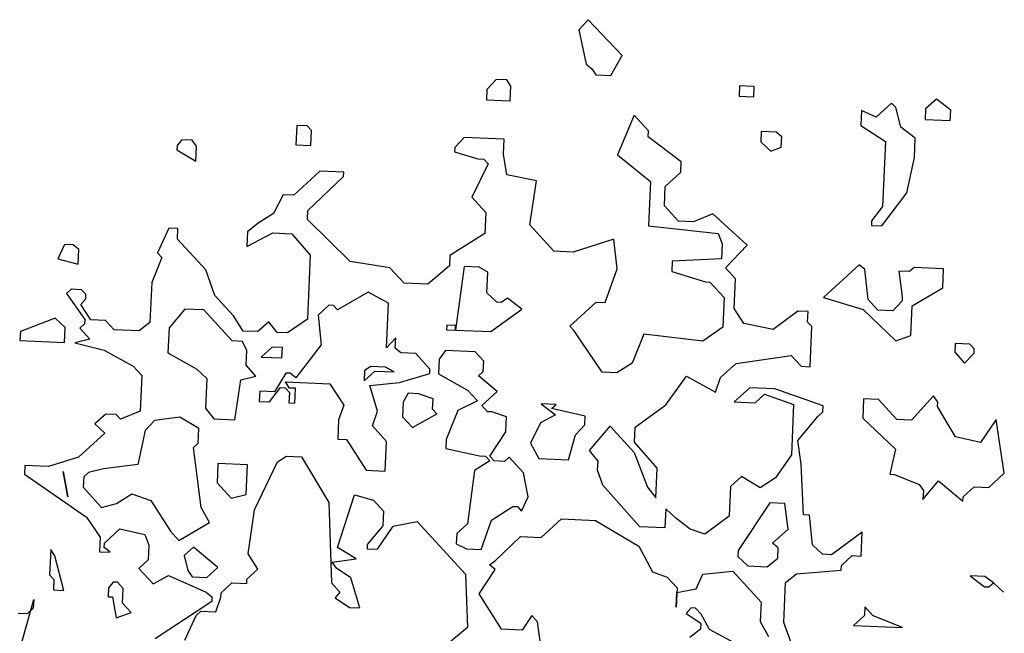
# Model space of a CAD drawing. Header units: metres. Extents: x 199581 to 207779, y 462378 to 466293.
# Tile 47 of 134: x 207403.319 to 207404.088, y 465968.177 to 465968.656. Entities that reach past the tile are written whole.
import ezdxf

# ---------------------------------------------------------------- set-up
doc = ezdxf.new("R2010")
doc.units = ezdxf.units.M
doc.layers.get('0').update_dxf_attribs({"lineweight": 25})
doc.layers.add('B-BOOM', color=253, linetype='Continuous', lineweight=25)

# ---------------------------------------------------------------- blocks, each defined once
blk = doc.blocks.new('struik2')
for p, q in [((215453.9512, 542678.1379), (215453.9265, 542678.1092)), ((215454.0493, 542678.0432), (215453.9512, 542678.1379)), ((215453.9265, 542678.1092), (215453.9508, 542678.0148)), ((215454.0204, 542677.9859), (215454.0493, 542678.0432)), ((215453.9508, 542678.0148), (215453.9672, 542678.0024)), ((215453.9672, 542678.0024), (215453.9794, 542677.986)), ((215453.9794, 542677.986), (215454.0204, 542677.9859)), ((215454.3773, 542677.9724), (215454.3772, 542677.9437)), ((215454.4183, 542677.9723), (215454.3773, 542677.9724)), ((215454.4182, 542677.9436), (215454.4183, 542677.9723)), ((215453.7045, 542677.9623), (215453.6798, 542677.9336)), ((215453.7332, 542677.9622), (215453.7045, 542677.9623)), ((215453.7455, 542677.9457), (215453.7332, 542677.9622)), ((215453.7453, 542677.9047), (215453.7455, 542677.9457)), ((215454.9229, 542677.9583), (215454.8941, 542677.9297)), ((215454.9638, 542677.9295), (215454.9229, 542677.9583)), ((215453.6798, 542677.9336), (215453.6797, 542677.9049)), ((215454.3772, 542677.9437), (215454.4182, 542677.9436)), ((215454.7176, 542677.918), (215454.7175, 542677.8769)), ((215454.7586, 542677.9014), (215454.7176, 542677.918)), ((215454.7998, 542677.9423), (215454.7586, 542677.9014)), ((215454.812, 542677.93), (215454.7998, 542677.9423)), ((215454.8283, 542677.8766), (215454.812, 542677.93)), ((215454.8941, 542677.9297), (215454.894, 542677.901)), ((215454.9637, 542677.9008), (215454.9638, 542677.9295)), ((215453.6797, 542677.9049), (215453.7453, 542677.9047)), ((215454.894, 542677.901), (215454.9637, 542677.9008)), ((215454.0898, 542677.879), (215454.0485, 542677.7683)), ((215454.1307, 542677.8378), (215454.0898, 542677.879)), ((215454.7175, 542677.8769), (215454.7871, 542677.8357)), ((215454.8692, 542677.8477), (215454.8283, 542677.8766)), ((215454.1307, 542677.8214), (215454.1307, 542677.8378)), ((215454.4426, 542677.8491), (215454.4425, 542677.8204)), ((215454.4836, 542677.849), (215454.4426, 542677.8491)), ((215454.5, 542677.8366), (215454.4836, 542677.849)), ((215454.4999, 542677.8079), (215454.5, 542677.8366)), ((215454.7871, 542677.8357), (215454.7865, 542677.6552)), ((215454.869, 542677.7944), (215454.8692, 542677.8477)), ((215453.1584, 542677.8122), (215453.1582, 542677.7589)), ((215453.1871, 542677.8121), (215453.1584, 542677.8122)), ((215453.1994, 542677.7998), (215453.1871, 542677.8121)), ((215454.2248, 542677.7555), (215454.1307, 542677.8214)), ((215454.4425, 542677.8204), (215454.4711, 542677.7957)), ((215453.1992, 542677.7588), (215453.1994, 542677.7998)), ((215453.6219, 542677.7984), (215453.5972, 542677.7698)), ((215453.7327, 542677.7981), (215453.6219, 542677.7984)), ((215453.7325, 542677.757), (215453.7327, 542677.7981)), ((215454.4711, 542677.7957), (215454.4999, 542677.8079)), ((215454.8523, 542677.696), (215454.869, 542677.7944)), ((215452.8423, 542677.7599), (215452.83, 542677.7435)), ((215452.871, 542677.7598), (215452.8423, 542677.7599)), ((215452.8833, 542677.7434), (215452.871, 542677.7598)), ((215453.1582, 542677.7589), (215453.1992, 542677.7588)), ((215453.5972, 542677.7698), (215453.5972, 542677.7575)), ((215453.5972, 542677.7575), (215453.6627, 542677.7409)), ((215453.7447, 542677.6996), (215453.7325, 542677.757)), ((215454.0485, 542677.7683), (215454.1426, 542677.6983)), ((215454.2247, 542677.7267), (215454.2248, 542677.7555)), ((215452.83, 542677.7435), (215452.8299, 542677.7312)), ((215452.8299, 542677.7312), (215452.8832, 542677.7023)), ((215452.8832, 542677.7023), (215452.8833, 542677.7434)), ((215453.6914, 542677.7285), (215453.6501, 542677.6342)), ((215453.6627, 542677.7409), (215453.6792, 542677.7408)), ((215453.6792, 542677.7408), (215453.6914, 542677.7285)), ((215454.1836, 542677.6859), (215454.2247, 542677.7267)), ((215453.8267, 542677.687), (215453.7447, 542677.6996)), ((215453.2277, 542677.6889), (215453.1578, 542677.6194)), ((215453.1986, 542677.5783), (215453.2933, 542677.6764)), ((215453.2934, 542677.6887), (215453.2277, 542677.6889)), ((215453.2933, 542677.6764), (215453.2934, 542677.6887)), ((215453.814, 542677.564), (215453.8267, 542677.687)), ((215454.1426, 542677.6983), (215454.1422, 542677.5752)), ((215454.1834, 542677.6325), (215454.1836, 542677.6859)), ((215454.7864, 542677.6019), (215454.8523, 542677.696)), ((215454.7865, 542677.6552), (215454.7577, 542677.6143)), ((215453.129, 542677.6195), (215453.1043, 542677.5663)), ((215453.1578, 542677.6194), (215453.129, 542677.6195)), ((215453.6501, 542677.6342), (215453.691, 542677.5931)), ((215454.2243, 542677.5914), (215454.1834, 542677.6325)), ((215453.691, 542677.5931), (215453.6908, 542677.5356)), ((215454.2653, 542677.5912), (215454.2243, 542677.5914)), ((215454.3187, 542677.6157), (215454.2653, 542677.5912)), ((215454.4169, 542677.5333), (215454.3187, 542677.6157)), ((215454.7577, 542677.6143), (215454.7577, 542677.602)), ((215454.7577, 542677.602), (215454.7864, 542677.6019)), ((215453.1043, 542677.5663), (215453.0631, 542677.5377)), ((215453.1986, 542677.5536), (215453.1986, 542677.5783)), ((215453.8835, 542677.494), (215453.814, 542677.564)), ((215454.1422, 542677.5752), (215454.335, 542677.5623)), ((215453.0631, 542677.5377), (215453.0343, 542677.5131)), ((215453.3213, 542677.4425), (215453.1986, 542677.5536)), ((215454.335, 542677.5623), (215454.3472, 542677.5335)), ((215452.8169, 542677.5138), (215452.788, 542677.4442)), ((215452.8415, 542677.5138), (215452.8169, 542677.5138)), ((215452.8414, 542677.485), (215452.8415, 542677.5138)), ((215453.0343, 542677.5131), (215453.0342, 542677.4721)), ((215453.0342, 542677.4721), (215453.1041, 542677.5129)), ((215453.1041, 542677.5129), (215453.1574, 542677.5127)), ((215453.1574, 542677.5127), (215453.2106, 542677.4551)), ((215453.6908, 542677.5356), (215453.5962, 542677.4703)), ((215454.0477, 542677.5345), (215453.9368, 542677.4938)), ((215454.0598, 542677.4524), (215454.0477, 542677.5345)), ((215454.3472, 542677.5335), (215454.3471, 542677.4925)), ((215454.3593, 542677.4679), (215454.4169, 542677.5333)), ((215452.9232, 542677.4027), (215452.8414, 542677.485)), ((215453.9368, 542677.4938), (215453.8835, 542677.494)), ((215454.3471, 542677.4925), (215454.2116, 542677.4806)), ((215454.7286, 542677.4913), (215454.6339, 542677.3972)), ((215454.7449, 542677.4789), (215454.7286, 542677.4913)), ((215454.8804, 542677.4908), (215454.868, 542677.4785)), ((215454.9624, 542677.4905), (215454.8804, 542677.4908)), ((215454.9622, 542677.4372), (215454.9624, 542677.4905)), ((215452.5296, 542677.4573), (215452.513, 542677.4164)), ((215452.5542, 542677.4573), (215452.5296, 542677.4573)), ((215452.5705, 542677.4449), (215452.5542, 542677.4573)), ((215453.2106, 542677.4551), (215453.21, 542677.2787)), ((215453.5962, 542677.4703), (215453.5961, 542677.4416)), ((215454.2116, 542677.4806), (215454.2115, 542677.4519)), ((215454.3879, 542677.439), (215454.3593, 542677.4679)), ((215454.757, 542677.3968), (215454.7449, 542677.4789)), ((215454.868, 542677.4785), (215454.8393, 542677.4786)), ((215454.8393, 542677.4786), (215454.8514, 542677.4088)), ((215452.5704, 542677.4039), (215452.5705, 542677.4449)), ((215452.8002, 542677.4319), (215452.7754, 542677.3622)), ((215452.788, 542677.4442), (215452.8002, 542677.4319)), ((215453.432, 542677.4298), (215453.3213, 542677.4425)), ((215453.4729, 542677.3887), (215453.432, 542677.4298)), ((215453.5961, 542677.4416), (215453.5385, 542677.3884)), ((215453.6372, 542677.4415), (215453.6202, 542677.2651)), ((215453.6782, 542677.4413), (215453.6372, 542677.4415)), ((215453.7028, 542677.4289), (215453.6782, 542677.4413)), ((215453.7026, 542677.3715), (215453.7028, 542677.4289)), ((215454.0307, 542677.3581), (215454.0598, 542677.4524)), ((215454.2115, 542677.4519), (215454.3058, 542677.427)), ((215454.3058, 542677.427), (215454.3181, 542677.427)), ((215454.3181, 542677.427), (215454.359, 542677.3858)), ((215454.3876, 542677.357), (215454.3879, 542677.439)), ((215454.88, 542677.3841), (215454.9622, 542677.4372)), ((215452.513, 542677.4164), (215452.5704, 542677.4039)), ((215452.9517, 542677.3329), (215452.9232, 542677.4027)), ((215454.8514, 542677.4088), (215454.8513, 542677.3965)), ((215453.5385, 542677.3884), (215453.4729, 542677.3887)), ((215454.359, 542677.3858), (215454.3588, 542677.3038)), ((215454.6339, 542677.3972), (215454.7446, 542677.3682)), ((215454.7856, 542677.368), (215454.757, 542677.3968)), ((215454.8513, 542677.3965), (215454.8266, 542677.3679)), ((215454.8798, 542677.3021), (215454.88, 542677.3841)), ((215452.7754, 542677.3622), (215452.775, 542677.2514)), ((215453.3743, 542677.3603), (215453.2921, 542677.3072)), ((215453.4317, 542677.3314), (215453.3743, 542677.3603)), ((215453.7312, 542677.3468), (215453.7026, 542677.3715)), ((215453.7435, 542677.3468), (215453.7312, 542677.3468)), ((215453.76, 542677.359), (215453.7435, 542677.3468)), ((215453.8009, 542677.3302), (215453.76, 542677.359)), ((215453.9362, 542677.2887), (215454.0061, 542677.3582)), ((215454.0061, 542677.3582), (215454.0307, 542677.3581)), ((215454.4162, 542677.3159), (215454.3876, 542677.357)), ((215454.564, 542677.3564), (215454.4982, 542677.3033)), ((215454.5928, 542677.3563), (215454.564, 542677.3564)), ((215454.5927, 542677.3276), (215454.5928, 542677.3563)), ((215454.7446, 542677.3682), (215454.8387, 542677.2858)), ((215454.8266, 542677.3679), (215454.7856, 542677.368)), ((215452.5538, 542677.3342), (215452.5414, 542677.3219)), ((215452.5414, 542677.3219), (215452.5945, 542677.252)), ((215452.5825, 542677.3341), (215452.5538, 542677.3342)), ((215452.5948, 542677.3217), (215452.5825, 542677.3341)), ((215452.5947, 542677.3094), (215452.5948, 542677.3217)), ((215453.0049, 542677.2794), (215452.9517, 542677.3329)), ((215453.2676, 542677.3196), (215453.2387, 542677.291)), ((215453.2799, 542677.3195), (215453.2676, 542677.3196)), ((215453.2921, 542677.3072), (215453.2799, 542677.3195)), ((215453.4313, 542677.2083), (215453.4317, 542677.3314)), ((215453.7186, 542677.2648), (215453.8009, 542677.3302)), ((215454.6049, 542677.3153), (215454.5927, 542677.3276)), ((215452.5824, 542677.2931), (215452.5947, 542677.3094)), ((215452.6109, 542677.252), (215452.5824, 542677.2931)), ((215452.8695, 542677.2921), (215452.8283, 542677.2389)), ((215452.9229, 542677.292), (215452.8695, 542677.2921)), ((215453.0046, 542677.2097), (215452.9229, 542677.292)), ((215453.2387, 542677.291), (215453.2508, 542677.2089)), ((215454.3588, 542677.3038), (215454.3053, 542677.2629)), ((215454.4982, 542677.3033), (215454.4162, 542677.3159)), ((215454.6046, 542677.2045), (215454.6049, 542677.3153)), ((215454.8387, 542677.2858), (215454.8798, 542677.3021)), ((215453.0335, 542677.2383), (215453.0049, 542677.2794)), ((215453.1033, 542677.2668), (215453.0745, 542677.2382)), ((215453.1278, 542677.238), (215453.1033, 542677.2668)), ((215453.21, 542677.2787), (215453.1565, 542677.2379)), ((215453.6202, 542677.2774), (215453.5956, 542677.2775)), ((215453.5956, 542677.2775), (215453.5956, 542677.2652)), ((215453.5956, 542677.2652), (215453.7186, 542677.2648)), ((215453.6202, 542677.2651), (215453.6202, 542677.2774)), ((215453.9484, 542677.2764), (215453.9362, 542677.2887)), ((215454.0301, 542677.1653), (215453.9484, 542677.2764)), ((215454.1412, 542677.2757), (215454.1123, 542677.1938)), ((215454.3053, 542677.2629), (215454.1412, 542677.2757)), ((215455.0028, 542677.2853), (215455.0027, 542677.2607)), ((215455.0438, 542677.2851), (215455.0028, 542677.2853)), ((215455.0561, 542677.2728), (215455.0438, 542677.2851)), ((215455.056, 542677.2605), (215455.0561, 542677.2728)), ((215452.5125, 542677.2523), (215452.418, 542677.2115)), ((215452.5411, 542677.2276), (215452.5125, 542677.2523)), ((215452.5945, 542677.2397), (215452.5821, 542677.2274)), ((215452.5945, 542677.252), (215452.5945, 542677.2397)), ((215452.652, 542677.2518), (215452.6109, 542677.252)), ((215452.6765, 542677.2271), (215452.652, 542677.2518)), ((215452.775, 542677.2514), (215452.7462, 542677.2269)), ((215452.8283, 542677.2389), (215452.8281, 542677.1692)), ((215453.0745, 542677.2382), (215453.0335, 542677.2383)), ((215453.1565, 542677.2379), (215453.1278, 542677.238)), ((215453.456, 542677.2369), (215453.4313, 542677.2083)), ((215453.4559, 542677.2082), (215453.456, 542677.2369)), ((215455.0027, 542677.2607), (215455.0313, 542677.2319)), ((215455.0313, 542677.2319), (215455.056, 542677.2605)), ((215452.418, 542677.2115), (215452.4179, 542677.1869)), ((215452.541, 542677.1865), (215452.5411, 542677.2276)), ((215452.5821, 542677.2274), (215452.6108, 542677.1986)), ((215452.7462, 542677.2269), (215452.6765, 542677.2271)), ((215453.0334, 542677.2096), (215453.0046, 542677.2097)), ((215453.0456, 542677.1849), (215453.0334, 542677.2096)), ((215454.3995, 542677.2052), (215454.5513, 542677.2334)), ((215454.5513, 542677.2334), (215454.58, 542677.2046)), ((215452.4179, 542677.1869), (215452.541, 542677.1865)), ((215452.6108, 542677.1986), (215452.5697, 542677.1864)), ((215452.5697, 542677.1864), (215452.6517, 542677.1698)), ((215453.0455, 542677.1439), (215453.0456, 542677.1849)), ((215453.1154, 542677.197), (215453.0866, 542677.1684)), ((215453.1441, 542677.1969), (215453.1154, 542677.197)), ((215453.144, 542677.1682), (215453.1441, 542677.1969)), ((215453.2508, 542677.2089), (215453.1848, 542677.1147)), ((215453.4723, 542677.1958), (215453.4559, 542677.2082)), ((215453.5133, 542677.1957), (215453.4723, 542677.1958)), ((215453.5542, 542677.1546), (215453.5133, 542677.1957)), ((215453.5789, 542677.1832), (215453.5788, 542677.1422)), ((215453.5954, 542677.2078), (215453.5789, 542677.1832)), ((215453.6774, 542677.2075), (215453.5954, 542677.2078)), ((215453.702, 542677.1828), (215453.6774, 542677.2075)), ((215453.7019, 542677.1541), (215453.702, 542677.1828)), ((215454.1123, 542677.1938), (215454.0711, 542677.1652)), ((215454.3583, 542677.1643), (215454.3995, 542677.2052)), ((215454.58, 542677.2046), (215454.6046, 542677.2045)), ((215452.6517, 542677.1698), (215452.7336, 542677.1285)), ((215452.8281, 542677.1692), (215452.91, 542677.1279)), ((215453.0866, 542677.1684), (215453.144, 542677.1682)), ((215453.3901, 542677.1551), (215453.3736, 542677.1428)), ((215453.4311, 542677.155), (215453.3901, 542677.1551)), ((215453.4557, 542677.1426), (215453.4311, 542677.155)), ((215454.0711, 542677.1652), (215454.0301, 542677.1653)), ((215454.2104, 542677.0827), (215454.264, 542677.1646)), ((215454.264, 542677.1646), (215454.3459, 542677.1233)), ((215454.3459, 542677.1233), (215454.3583, 542677.1643)), ((215452.7336, 542677.1285), (215452.7582, 542677.1038)), ((215452.91, 542677.1279), (215452.9387, 542677.1032)), ((215453.0741, 542677.1151), (215453.0455, 542677.1439)), ((215453.3736, 542677.1428), (215453.3736, 542677.1141)), ((215453.3736, 542677.1141), (215453.4024, 542677.1427)), ((215453.4024, 542677.1427), (215453.4557, 542677.1426)), ((215453.472, 542677.1138), (215453.5542, 542677.1423)), ((215453.5542, 542677.1423), (215453.5542, 542677.1546)), ((215453.5788, 542677.1422), (215453.6607, 542677.1009)), ((215453.6895, 542677.1418), (215453.7019, 542677.1541)), ((215453.7427, 542677.1006), (215453.6895, 542677.1418)), ((215454.4403, 542677.1394), (215454.3991, 542677.0985)), ((215454.51, 542677.1392), (215454.4403, 542677.1394)), ((215454.6453, 542677.0977), (215454.51, 542677.1392)), ((215454.949, 542677.1378), (215454.8913, 542677.0682)), ((215454.9612, 542677.1213), (215454.949, 542677.1378)), ((215452.7582, 542677.1038), (215452.7578, 542677.0053)), ((215452.9387, 542677.1032), (215452.9384, 542677.0212)), ((215453.0204, 542676.9922), (215453.033, 542677.1029)), ((215453.033, 542677.1029), (215453.0741, 542677.1151)), ((215453.1562, 542677.1271), (215453.1273, 542677.0739)), ((215453.1683, 542677.0861), (215453.1561, 542677.1025)), ((215453.1561, 542677.1025), (215453.2792, 542677.1021)), ((215453.1685, 542677.1271), (215453.1562, 542677.1271)), ((215453.1848, 542677.1147), (215453.1685, 542677.1271)), ((215453.2792, 542677.1021), (215453.32, 542677.0445)), ((215453.3899, 542677.1018), (215453.472, 542677.1138)), ((215453.4143, 542677.0319), (215453.3899, 542677.1018)), ((215453.6607, 542677.1009), (215453.6893, 542677.0721)), ((215453.7016, 542677.0597), (215453.7427, 542677.1006)), ((215454.4566, 542677.0983), (215454.4812, 542677.1229)), ((215454.4812, 542677.1229), (215454.5632, 542677.098)), ((215454.7561, 542677.122), (215454.7559, 542677.0686)), ((215454.7971, 542677.1218), (215454.7561, 542677.122)), ((215454.8503, 542677.0683), (215454.7971, 542677.1218)), ((215454.9612, 542677.109), (215454.9612, 542677.1213)), ((215455.0143, 542677.0268), (215454.9612, 542677.109)), ((215453.0863, 542677.074), (215453.0862, 542677.0453)), ((215453.1273, 542677.0739), (215453.0863, 542677.074)), ((215453.1149, 542677.0452), (215453.1437, 542677.0861)), ((215453.1437, 542677.0861), (215453.156, 542677.0861)), ((215453.156, 542677.0861), (215453.1683, 542677.0738)), ((215453.1683, 542677.0738), (215453.1682, 542677.045)), ((215453.1848, 542677.086), (215453.1683, 542677.0861)), ((215453.1846, 542677.045), (215453.1848, 542677.086)), ((215453.4965, 542677.085), (215453.4842, 542677.0604)), ((215453.5253, 542677.0849), (215453.4965, 542677.085)), ((215453.5662, 542677.0725), (215453.5253, 542677.0849)), ((215454.1281, 542677.0173), (215454.2104, 542677.0827)), ((215454.3991, 542677.0985), (215454.4566, 542677.0983)), ((215454.5632, 542677.098), (215454.5628, 542676.9585)), ((215454.6329, 542677.069), (215454.6452, 542677.0813)), ((215454.6452, 542677.0813), (215454.6453, 542677.0977)), ((215455.1252, 542677.0798), (215455.084, 542677.0143)), ((215455.1534, 542676.932), (215455.1252, 542677.0798)), ((215453.4842, 542677.0604), (215453.484, 542677.0194)), ((215453.5661, 542677.0438), (215453.5662, 542677.0725)), ((215453.6893, 542677.0721), (215453.6359, 542677.0435)), ((215453.7179, 542677.0433), (215453.7016, 542677.0597)), ((215453.9067, 542677.0714), (215453.8657, 542677.0715)), ((215453.8657, 542677.0715), (215453.9066, 542677.0427)), ((215453.8944, 542677.0591), (215453.9067, 542677.0714)), ((215453.9887, 542677.0424), (215453.8944, 542677.0591)), ((215454.5793, 542676.9995), (215454.6329, 542677.069)), ((215454.7559, 542677.0686), (215454.85, 542676.9863)), ((215454.8913, 542677.0682), (215454.8503, 542677.0683)), ((215452.9384, 542677.0212), (215452.9629, 542676.9924)), ((215453.0862, 542677.0453), (215453.1149, 542677.0452)), ((215453.1682, 542677.045), (215453.1846, 542677.045)), ((215453.32, 542677.0445), (215453.3076, 542677.0036)), ((215453.4019, 542676.991), (215453.4143, 542677.0319)), ((215453.484, 542677.0194), (215453.5126, 542676.9906)), ((215453.5126, 542676.9906), (215453.5784, 542677.0314)), ((215453.5784, 542677.0314), (215453.5661, 542677.0438)), ((215453.6359, 542677.0435), (215453.6069, 542676.9616)), ((215453.7302, 542677.0432), (215453.7179, 542677.0433)), ((215453.7712, 542677.0308), (215453.7302, 542677.0432)), ((215453.7711, 542676.9898), (215453.7712, 542677.0308)), ((215453.9066, 542677.0427), (215453.8655, 542677.0182)), ((215453.9886, 542677.0178), (215453.9887, 542677.0424)), ((215455.084, 542677.0143), (215455.0143, 542677.0268)), ((215452.6634, 542676.9933), (215452.6346, 542676.9647)), ((215452.6922, 542676.9932), (215452.6634, 542676.9933)), ((215452.7044, 542676.9809), (215452.6922, 542676.9932)), ((215452.7578, 542677.0053), (215452.7044, 542676.9809)), ((215452.8686, 542676.9927), (215452.7988, 542676.9806)), ((215452.9218, 542676.9638), (215452.8686, 542676.9927)), ((215452.9629, 542676.9924), (215453.0204, 542676.9922)), ((215453.3076, 542677.0036), (215453.3074, 542676.9502)), ((215453.8655, 542677.0182), (215453.8407, 542676.9608)), ((215453.9639, 542676.9891), (215453.9886, 542677.0178)), ((215454.0048, 542676.948), (215454.0584, 542677.0176)), ((215454.0584, 542677.0176), (215454.1279, 542676.9476)), ((215454.128, 542676.9763), (215454.1281, 542677.0173)), ((215454.5914, 542676.9338), (215454.5793, 542676.9995)), ((215452.6346, 542676.9647), (215452.6633, 542676.94)), ((215452.7988, 542676.9806), (215452.7741, 542676.9519)), ((215453.4428, 542676.9498), (215453.4019, 542676.991)), ((215453.7298, 542676.9202), (215453.7711, 542676.9898)), ((215453.9473, 542676.9195), (215453.9639, 542676.9891)), ((215454.1934, 542676.9064), (215454.128, 542676.9763)), ((215454.85, 542676.9863), (215454.8375, 542676.9166)), ((215452.6633, 542676.94), (215452.5933, 542676.8705)), ((215452.7741, 542676.9519), (215452.7574, 542676.8576)), ((215452.9217, 542676.9228), (215452.9218, 542676.9638)), ((215453.3074, 542676.9502), (215453.332, 542676.9502)), ((215453.332, 542676.9502), (215453.3892, 542676.8679)), ((215453.4425, 542676.8677), (215453.4428, 542676.9498)), ((215453.6069, 542676.9616), (215453.6068, 542676.937)), ((215453.6068, 542676.937), (215453.7011, 542676.9202)), ((215453.8407, 542676.9608), (215453.8652, 542676.9197)), ((215454.0293, 542676.9192), (215454.0048, 542676.948)), ((215454.1279, 542676.9476), (215454.1686, 542676.8531)), ((215454.5628, 542676.9585), (215454.5215, 542676.893)), ((215452.9093, 542676.9105), (215452.9217, 542676.9228)), ((215452.9375, 542676.7463), (215452.9093, 542676.9105)), ((215453.7011, 542676.9202), (215453.7175, 542676.9202)), ((215453.7175, 542676.9202), (215453.7298, 542676.9078)), ((215453.7421, 542676.9078), (215453.7298, 542676.9202)), ((215453.7832, 542676.92), (215453.7708, 542676.9077)), ((215453.8241, 542676.8788), (215453.7832, 542676.92)), ((215453.8652, 542676.9197), (215453.9473, 542676.9195)), ((215454.0292, 542676.8946), (215454.0293, 542676.9192)), ((215454.6033, 542676.7943), (215454.5914, 542676.9338)), ((215454.8375, 542676.9166), (215454.8498, 542676.9165)), ((215454.8498, 542676.9165), (215454.9195, 542676.8917)), ((215455.1123, 542676.8911), (215455.1534, 542676.932)), ((215453.1431, 542676.881), (215453.1677, 542676.8973)), ((215453.1677, 542676.8973), (215453.2088, 542676.8972)), ((215453.2088, 542676.8972), (215453.2904, 542676.7739)), ((215453.7298, 542676.9078), (215453.6887, 542676.8793)), ((215453.7708, 542676.9077), (215453.7421, 542676.9078)), ((215454.0455, 542676.8535), (215454.0292, 542676.8946)), ((215454.1931, 542676.8243), (215454.1934, 542676.9064)), ((215454.4272, 542676.8933), (215454.3984, 542676.8647)), ((215454.4804, 542676.8644), (215454.4272, 542676.8933)), ((215454.5215, 542676.893), (215454.4804, 542676.8644)), ((215454.9195, 542676.8917), (215454.9317, 542676.8753)), ((215454.9316, 542676.8506), (215454.9728, 542676.9038)), ((215454.9728, 542676.9038), (215455.0424, 542676.8503)), ((215455.0424, 542676.8626), (215455.0713, 542676.8912)), ((215455.0713, 542676.8912), (215455.1123, 542676.8911)), ((215452.5933, 542676.8705), (215452.5112, 542676.842)), ((215452.7574, 542676.8576), (215452.663, 542676.8415)), ((215452.9789, 542676.8692), (215452.9788, 542676.8159)), ((215453.061, 542676.869), (215452.9789, 542676.8692)), ((215453.0607, 542676.7869), (215453.061, 542676.869)), ((215453.0852, 542676.7458), (215453.1431, 542676.881)), ((215453.3892, 542676.8679), (215453.4425, 542676.8677)), ((215453.6887, 542676.8793), (215453.6759, 542676.7316)), ((215453.8403, 542676.8131), (215453.8241, 542676.8788)), ((215454.3984, 542676.8647), (215454.3981, 542676.7826)), ((215454.9317, 542676.8753), (215454.9316, 542676.8506)), ((215455.0424, 542676.8503), (215455.0424, 542676.8626)), ((215452.4455, 542676.8422), (215452.4454, 542676.8176)), ((215452.5112, 542676.842), (215452.4455, 542676.8422)), ((215452.5683, 542676.7598), (215452.5522, 542676.8296)), ((215452.5522, 542676.8296), (215452.5683, 542676.7598)), ((215452.6219, 542676.8294), (215452.6095, 542676.8171)), ((215452.663, 542676.8415), (215452.6219, 542676.8294)), ((215454.1518, 542676.7424), (215454.0455, 542676.8535)), ((215454.1686, 542676.8531), (215454.1931, 542676.8243)), ((215452.4454, 542676.8176), (215452.6215, 542676.7063)), ((215452.6095, 542676.8171), (215452.6095, 542676.7884)), ((215452.9788, 542676.8159), (215453.0197, 542676.7748)), ((215453.8237, 542676.7722), (215453.8403, 542676.8131)), ((215454.509, 542676.8233), (215454.4265, 542676.6882)), ((215454.55, 542676.8232), (215454.509, 542676.8233)), ((215454.5621, 542676.7534), (215454.55, 542676.8232)), ((215452.6095, 542676.7884), (215452.6626, 542676.7349)), ((215452.7037, 542676.7471), (215452.7448, 542676.7756)), ((215452.7448, 542676.7756), (215452.7981, 542676.7591)), ((215453.0197, 542676.7748), (215453.0607, 542676.7869)), ((215453.2904, 542676.7739), (215453.3061, 542676.5523)), ((215453.3187, 542676.6507), (215453.3602, 542676.7983)), ((215453.3602, 542676.7983), (215453.4135, 542676.7858)), ((215453.4135, 542676.7858), (215453.4421, 542676.757)), ((215453.7416, 542676.7437), (215453.7992, 542676.7846)), ((215453.7992, 542676.7846), (215453.8115, 542676.7845)), ((215453.8115, 542676.7845), (215453.8237, 542676.7722)), ((215454.2217, 542676.7955), (215454.2216, 542676.7422)), ((215454.2504, 542676.7708), (215454.2217, 542676.7955)), ((215454.3981, 542676.7826), (215454.3323, 542676.7295)), ((215454.6197, 542676.7942), (215454.6033, 542676.7943)), ((215454.6317, 542676.7121), (215454.6197, 542676.7942)), ((215452.6626, 542676.7349), (215452.7037, 542676.7471)), ((215452.7981, 542676.7591), (215452.8552, 542676.6768)), ((215452.962, 542676.7052), (215452.9375, 542676.7463)), ((215453.4421, 542676.757), (215453.442, 542676.716)), ((215453.8809, 542676.7022), (215453.9344, 542676.7554)), ((215453.9344, 542676.7554), (215454.0288, 542676.7551)), ((215454.0288, 542676.7551), (215454.1517, 542676.6891)), ((215454.2913, 542676.7419), (215454.2504, 542676.7708)), ((215454.5209, 542676.7125), (215454.5621, 542676.7534)), ((215454.7672, 542676.7527), (215454.685, 542676.6873)), ((215454.767, 542676.6871), (215454.7672, 542676.7527)), ((215453.0725, 542676.6228), (215453.0852, 542676.7458)), ((215453.4707, 542676.7159), (215453.5364, 542676.7321)), ((215453.5364, 542676.7321), (215453.6755, 542676.5921)), ((215453.6759, 542676.7316), (215453.6471, 542676.703)), ((215453.7167, 542676.6617), (215453.7416, 542676.7437)), ((215454.2216, 542676.7422), (215454.1518, 542676.7424)), ((215454.3323, 542676.7295), (215454.2913, 542676.7419)), ((215452.6215, 542676.7063), (215452.6623, 542676.6528)), ((215452.8798, 542676.6521), (215452.962, 542676.7052)), ((215453.442, 542676.716), (215453.4008, 542676.6628)), ((215453.4295, 542676.6504), (215453.4707, 542676.7159)), ((215453.6471, 542676.703), (215453.647, 542676.6743)), ((215453.7576, 542676.6329), (215453.8235, 542676.7024)), ((215453.8235, 542676.7024), (215453.8809, 542676.7022)), ((215454.5373, 542676.7001), (215454.5209, 542676.7125)), ((215454.5372, 542676.6714), (215454.5373, 542676.7001)), ((215454.6604, 542676.6874), (215454.6317, 542676.7121)), ((215452.6746, 542676.6364), (215452.7158, 542676.6773)), ((215452.7158, 542676.6773), (215452.7855, 542676.6647)), ((215452.7855, 542676.6647), (215452.7977, 542676.636)), ((215452.8552, 542676.6768), (215452.8798, 542676.6521)), ((215453.647, 542676.6743), (215453.6757, 542676.6619)), ((215454.1517, 542676.6891), (215454.1925, 542676.6192)), ((215454.4265, 542676.6882), (215454.4265, 542676.6718)), ((215454.4265, 542676.6718), (215454.4551, 542676.6471)), ((215454.5084, 542676.6469), (215454.5372, 542676.6714)), ((215454.685, 542676.6873), (215454.6604, 542676.6874)), ((215454.7136, 542676.6585), (215454.7424, 542676.6872)), ((215454.7424, 542676.6872), (215454.767, 542676.6871)), ((215452.6623, 542676.6528), (215452.6622, 542676.6118)), ((215453.372, 542676.6218), (215453.3187, 542676.6507)), ((215453.4008, 542676.6628), (215453.4008, 542676.6505)), ((215453.4008, 542676.6505), (215453.4295, 542676.6504)), ((215453.6757, 542676.6619), (215453.7167, 542676.6617)), ((215454.4551, 542676.6471), (215454.5084, 542676.6469)), ((215454.5904, 542676.6302), (215454.7136, 542676.6462)), ((215454.7136, 542676.6462), (215454.7136, 542676.6585)), ((215455.1115, 542676.6449), (215455.0705, 542676.6451)), ((215455.0705, 542676.6451), (215455.1114, 542676.6162)), ((215455.136, 542676.6285), (215455.1115, 542676.6449)), ((215452.5268, 542676.6122), (215452.5266, 542676.5425)), ((215452.5391, 542676.5958), (215452.5268, 542676.6122)), ((215452.6622, 542676.6118), (215452.6909, 542676.6117)), ((215452.6746, 542676.6241), (215452.6746, 542676.6364)), ((215452.6909, 542676.6117), (215452.6746, 542676.6241)), ((215452.7977, 542676.636), (215452.7975, 542676.595)), ((215452.9207, 542676.6356), (215452.8961, 542676.6111)), ((215452.8961, 542676.6111), (215452.9082, 542676.57)), ((215452.9903, 542676.582), (215452.9207, 542676.6356)), ((215453.1011, 542676.5817), (215453.0725, 542676.6228)), ((215453.3063, 542676.6097), (215453.372, 542676.6218)), ((215453.7412, 542676.6206), (215453.7576, 542676.6329)), ((215453.7576, 542676.6083), (215453.7412, 542676.6206)), ((215454.1925, 542676.6192), (215454.2334, 542676.6067)), ((215454.3154, 542676.5778), (215454.3319, 542676.6187)), ((215454.3319, 542676.6187), (215454.414, 542676.6308)), ((215454.414, 542676.6308), (215454.4958, 542676.5485)), ((215454.5616, 542676.6057), (215454.5904, 542676.6302)), ((215455.1114, 542676.6162), (215455.1237, 542676.6162)), ((215455.1237, 542676.6162), (215455.136, 542676.6285)), ((215455.136, 542676.6285), (215455.1647, 542676.6037)), ((215455.1647, 542676.6037), (215455.136, 542676.6285)), ((215452.5675, 542676.5013), (215452.5391, 542676.5958)), ((215452.7975, 542676.595), (215452.7728, 542676.5704)), ((215453.3185, 542676.5933), (215453.3063, 542676.6097)), ((215453.3595, 542676.5685), (215453.3185, 542676.5933)), ((215453.6755, 542676.5921), (215453.6873, 542676.4444)), ((215453.7163, 542676.5387), (215453.7576, 542676.6083)), ((215454.2334, 542676.6067), (215454.2621, 542676.5779)), ((215454.5613, 542676.4949), (215454.5616, 542676.6057)), ((215452.7728, 542676.5704), (215452.8137, 542676.5293)), ((215452.9082, 542676.57), (215452.9205, 542676.5535)), ((215452.9615, 542676.5534), (215452.9903, 542676.582)), ((215453.0723, 542676.5531), (215453.1011, 542676.5817)), ((215453.3879, 542676.4864), (215453.3595, 542676.5685)), ((215454.2621, 542676.5779), (215454.2619, 542676.5246)), ((215454.2619, 542676.5246), (215454.262, 542676.5656)), ((215454.262, 542676.5656), (215454.3154, 542676.5778)), ((215452.5266, 542676.5425), (215452.5389, 542676.5302)), ((215452.5389, 542676.5302), (215452.5388, 542676.5014)), ((215452.703, 542676.5296), (215452.6906, 542676.5133)), ((215452.7153, 542676.5296), (215452.703, 542676.5296)), ((215452.7316, 542676.5131), (215452.7153, 542676.5296)), ((215452.8137, 542676.5293), (215452.8548, 542676.5538)), ((215452.8548, 542676.5538), (215452.9614, 542676.5124)), ((215452.9205, 542676.5535), (215452.9615, 542676.5534)), ((215453.0024, 542676.5123), (215453.0312, 542676.5409)), ((215453.0312, 542676.5409), (215453.0722, 542676.5407)), ((215453.0722, 542676.5407), (215453.0723, 542676.5531)), ((215453.3061, 542676.5523), (215453.3306, 542676.5276)), ((215453.7816, 542676.4441), (215453.7163, 542676.5387)), ((215454.4958, 542676.5485), (215454.4956, 542676.4951)), ((215454.783, 542676.5475), (215454.7829, 542676.5229)), ((215454.8075, 542676.5229), (215454.783, 542676.5475)), ((215452.5388, 542676.5014), (215452.5675, 542676.5013)), ((215452.6906, 542676.5133), (215452.6905, 542676.4886)), ((215452.7315, 542676.4721), (215452.7316, 542676.5131)), ((215452.9614, 542676.5124), (215452.9777, 542676.5)), ((215453.0024, 542676.4999), (215453.0024, 542676.5123)), ((215453.3306, 542676.5276), (215453.3183, 542676.5112)), ((215453.3183, 542676.5112), (215453.3592, 542676.4865)), ((215454.3029, 542676.5245), (215454.2906, 542676.5081)), ((215454.2906, 542676.5081), (215454.3315, 542676.4834)), ((215454.3152, 542676.5244), (215454.3029, 542676.5245)), ((215454.3316, 542676.508), (215454.3152, 542676.5244)), ((215454.3561, 542676.4669), (215454.3316, 542676.508)), ((215454.7829, 542676.5229), (215454.7541, 542676.4943)), ((215454.8895, 542676.4939), (215454.8075, 542676.5229)), ((215452.6905, 542676.4886), (215452.7028, 542676.4886)), ((215452.7028, 542676.4886), (215452.715, 542676.4311)), ((215452.9777, 542676.4877), (215452.8256, 542676.3774)), ((215452.9777, 542676.5), (215452.9777, 542676.4877)), ((215452.9899, 542676.459), (215453.0024, 542676.4999)), ((215453.3592, 542676.4865), (215453.3879, 542676.4864)), ((215453.8638, 542676.4849), (215453.8391, 542676.4439)), ((215453.8802, 542676.4684), (215453.8638, 542676.4849)), ((215454.3315, 542676.4834), (215454.3314, 542676.4669)), ((215454.4956, 542676.4951), (215454.5201, 542676.454)), ((215454.5898, 542676.4251), (215454.5613, 542676.4949)), ((215454.7541, 542676.4943), (215454.8895, 542676.4939)), ((215452.4563, 542676.3499), (215452.4854, 542676.4729)), ((215452.4853, 542676.4483), (215452.4688, 542676.4319)), ((215452.4854, 542676.4729), (215452.4853, 542676.4483)), ((215452.715, 542676.4311), (215452.756, 542676.4474)), ((215452.756, 542676.4474), (215452.7315, 542676.4721)), ((215452.9076, 542676.3772), (215452.9365, 542676.4468)), ((215452.9365, 542676.4468), (215452.9489, 542676.4591)), ((215452.9489, 542676.4591), (215452.9899, 542676.459)), ((215453.8923, 542676.4027), (215453.8802, 542676.4684)), ((215454.3314, 542676.4669), (215454.3027, 542676.4424)), ((215454.4667, 542676.4132), (215454.3561, 542676.4669)), ((215452.4688, 542676.4319), (215452.4442, 542676.432)), ((215453.6873, 542676.4444), (215453.5639, 542676.334)), ((215453.8391, 542676.4439), (215453.7816, 542676.4441))]:
    blk.add_line(p, q)

msp = doc.modelspace()

# ---------------------------------------------------------------- block references
at = {"layer": 'B-BOOM', "xscale": 0.2823543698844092, "yscale": 0.2823543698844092, "zscale": 0.2823543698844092, "rotation": 357.6346583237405}
msp.add_blockref('struik2', (140297.33402, 315382.37786), dxfattribs=at)

doc.saveas('drawing.dxf')
